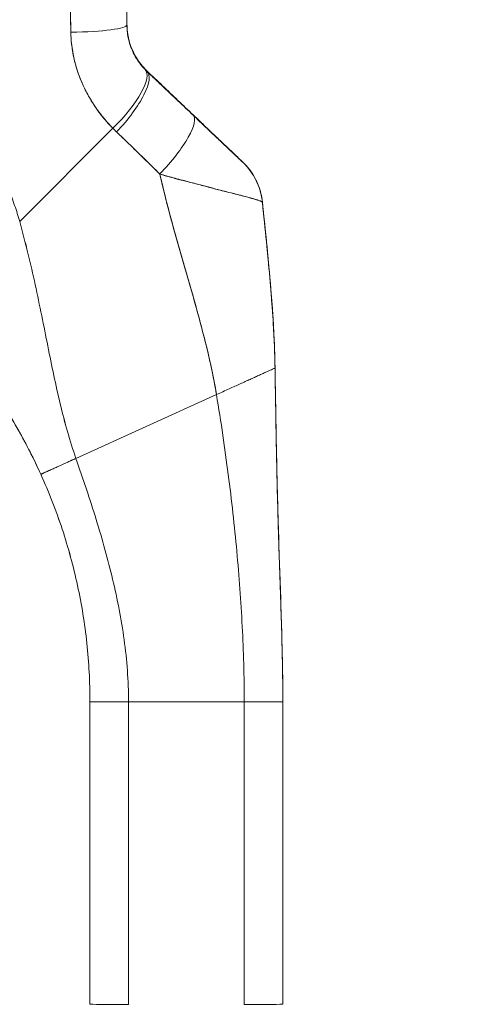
# Model space of a CAD drawing. Header units: inches. Extents: x 8 to 265, y 5 to 155.
# Tile 51 of 152: x 24.02 to 25.4, y 92.01 to 95.02. Entities that reach past the tile are written whole.
import ezdxf

# ---------------------------------------------------------------- set-up
doc = ezdxf.new("R2010")
doc.units = ezdxf.units.IN
doc.header["$LTSCALE"] = 16
doc.header["$MEASUREMENT"] = 0
doc.layers.add('Dimension (ANSI)', color=7, linetype='Continuous', lineweight=5)
doc.layers.add('Visible (ANSI)', color=7, linetype='Continuous', lineweight=5)
doc.styles.add('TAHOMA', font='tahoma.ttf')
doc.dimstyles.new('Default (ANSI)', dxfattribs={"dimscale": 16, "dimtxt": 0.07, "dimasz": 0.098425, "dimexe": 0.125, "dimexo": 0.0625, "dimgap": 0.031496, "dimtad": 0, "dimtih": 1, "dimtoh": 1, "dimrnd": 1e-08, "dimzin": 0, "dimdsep": 46, "dimtxsty": 'TAHOMA', "dimcen": 0.09, "dimdle": 0.393701, "dimclrd": 256, "dimclre": 256, "dimclrt": 256, "dimadec": 0, "dimazin": 0, "dimtfac": 1, "dimtofl": 0, "dimtmove": 0, "dimatfit": 3, "dimfxl": 1, "dimtolj": 1, "dimtzin": 0, "dimlwd": -1, "dimlwe": -1, "dimarcsym": 0})

# ---------------------------------------------------------------- blocks, each defined once
blk = doc.blocks.new('*D13')
at = {"layer": 'Defpoints', "color": 0, "transparency": 16777216}
for p in [(22.4378, 110.228), (34.4743, 110.228), (22.4378, 80.478)]:
    blk.add_point(p, dxfattribs=at)
at = {"layer": 'Dimension (ANSI)', "transparency": 16777216}
for p, q in [((23.4378, 110.228), (36.4743, 110.228)), ((34.4743, 108.6532), (34.4743, 98.4856)), ((34.4743, 82.0528), (34.4743, 92.2204)), ((23.4378, 80.478), (36.4743, 80.478))]:
    blk.add_line(p, q, dxfattribs=at)
for points in [[(34.2118, 108.6532), (34.7367, 108.6532), (34.4743, 110.228)], [(34.2118, 82.0528), (34.7367, 82.0528), (34.4743, 80.478)]]:
    blk.add_solid(points, dxfattribs=at)
at = {"layer": 'Dimension (ANSI)', "transparency": 16777216, "insert": (34.4743, 95.353), "char_height": 1.12, "attachment_point": 5, "style": 'TAHOMA'}
blk.add_mtext('\\A1;\\fTahoma|b0|i0;\\H1.1200;29.75\\P\\fTahoma|b0|i0;\\H1.1200;LID HEIGHT\\P\\fTahoma|b0|i0;\\H1.1200;(2 PL.)', dxfattribs=at)
blk = doc.blocks.new('*D19')
at = {"layer": 'Defpoints', "color": 0, "transparency": 16777216}
for p in [(22.2037, 108.355), (22.0822, 82.3546), (26.9444, 82.3546)]:
    blk.add_point(p, dxfattribs=at)
at = {"layer": 'Dimension (ANSI)', "transparency": 16777216}
for p, q in [((23.2037, 108.355), (28.9444, 108.355)), ((26.9444, 106.7802), (26.9444, 97.3637)), ((26.9444, 83.9294), (26.9444, 93.3458)), ((23.0822, 82.3546), (28.9444, 82.3546))]:
    blk.add_line(p, q, dxfattribs=at)
for points in [[(26.6819, 106.7802), (27.2069, 106.7802), (26.9444, 108.355)], [(26.6819, 83.9294), (27.2069, 83.9294), (26.9444, 82.3546)]]:
    blk.add_solid(points, dxfattribs=at)
at = {"layer": 'Dimension (ANSI)', "transparency": 16777216, "insert": (26.9444, 95.3548), "char_height": 1.12, "attachment_point": 5, "style": 'TAHOMA'}
blk.add_mtext('\\A1;\\fTahoma|b0|i0;\\H1.1200;26.00\\P\\fTahoma|b0|i0;\\H1.1200;TYP.', dxfattribs=at)

msp = doc.modelspace()

# ---------------------------------------------------------------- linework, layer by layer
at = {"layer": 'Visible (ANSI)'}
for p, q in [((24.3501, 95.3934), (24.3501, 95.0037)), ((24.3501, 95.3934), (24.3501, 95.0037)), ((24.4113, 94.8624), (24.4113, 94.8611)), ((24.4113, 94.8611), (24.4113, 94.8624)), ((24.0216, 94.4016), (24.3069, 94.6869)), ((24.3069, 94.6869), (24.0216, 94.4016)), ((24.7646, 94.4607), (24.7646, 94.4607)), ((24.7647, 94.461), (24.7647, 94.4609)), ((24.5028, 94.3452), (24.5028, 94.3452)), ((24.5028, 94.3452), (24.5028, 94.3452)), ((24.5029, 94.3449), (24.5029, 94.3449)), ((24.5029, 94.3449), (24.5029, 94.3449)), ((24.8034, 93.9534), (24.8034, 93.9542)), ((24.8034, 93.9542), (24.8034, 93.9534)), ((24.1939, 93.6768), (24.6241, 93.8719)), ((24.6241, 93.8719), (24.1939, 93.6768)), ((24.2368, 92.9323), (24.2368, 92.9323)), ((24.2368, 92.0062), (24.2368, 92.9323)), ((24.3549, 92.9321), (24.7092, 92.9321)), ((24.3549, 92.9321), (24.3549, 92.006)), ((24.7092, 92.9321), (24.3549, 92.9321)), ((24.7092, 92.006), (24.7092, 92.9321)), ((24.8273, 92.9323), (24.8273, 92.933)), ((24.8273, 92.933), (24.8273, 92.9323)), ((24.8273, 92.9323), (24.8273, 92.0062)), ((24.8273, 92.9323), (24.8273, 92.9323))]:
    msp.add_line(p, q, dxfattribs=at)
for centre, major_axis, ratio, start_param, end_param in [((24.1532, 95.0037), (0.1968, 0), 0.118118, 4.839332, 6.283183), ((24.1532, 95.0037), (0.1969, 0), 0.118118, 4.83934, 6.283186), ((24.264, 94.73), (0.1414, 0.1369), 0.308946, 4.716515, 6.282254), ((24.264, 94.73), (0.1414, 0.1369), 0.308946, 4.716515, 6.282254), ((24.2758, 94.7184), (0.1355, 0.1428), 0.305827, 4.703495, 6.282217), ((24.2758, 94.7184), (0.1355, 0.1428), 0.305827, 4.703494, 6.282216), ((24.6155, 95.0442), (-0.2377, -0.1397), 0.832676, 0.198413, 0.234126), ((24.6155, 95.043), (-0.2378, -0.1396), 0.831548, 0.199646, 0.235354), ((24.6155, 95.0428), (-0.238, -0.1393), 0.831459, 0.200719, 0.236431), ((24.4171, 94.5842), (0.1355, 0.1427), 0.253962, 4.693282, 6.282231), ((24.4171, 94.5842), (0.1355, 0.1427), 0.253962, 4.693282, 6.282231), ((24.6212, 94.9767), (-0.3713, -0.2143), 0.948234, 0.233141, 0.272248), ((24.6212, 94.9767), (-0.3713, -0.2142), 0.948232, 0.233203, 0.272318), ((24.5689, 94.4409), (0.093, 0.1735), 0.999994, 5.364425, 6.015461), ((24.5689, 94.4402), (0.1588, 0.1164), 0.999986, 5.753967, 6.461554), ((24.5689, 94.4402), (0.1587, 0.1164), 0.999986, 5.753946, 6.461533), ((22.5498, 92.9323), (1.687, 0), 0.999999, 0, 0.011148), ((24.3549, 92.9323), (-0.1181, 0), 0.001274, 0.000027, 1.570778), ((24.7092, 92.9323), (0.1181, 0), 0.001274, 4.712398, 6.283169), ((24.3549, 92.0062), (-0.1181, 0), 0.001274, 0.000027, 1.570778), ((24.7092, 92.0062), (0.1181, 0), 0.001274, 4.712398, 6.283169)]:
    msp.add_ellipse(centre, major_axis=major_axis, ratio=ratio, start_param=start_param, end_param=end_param, dxfattribs=at)
for points, knots in [([(24.1723, 95.3815), (24.1725, 95.3553), (24.1728, 95.3283), (24.1732, 95.3007), (24.1734, 95.2856), (24.1736, 95.2702), (24.1737, 95.2548), (24.1738, 95.2526), (24.1738, 95.2505), (24.1738, 95.2484), (24.1739, 95.2406), (24.174, 95.2327), (24.1741, 95.2248), (24.1743, 95.2012), (24.1746, 95.1772), (24.1749, 95.1529), (24.1751, 95.1421), (24.1753, 95.1313), (24.1755, 95.1205), (24.1755, 95.1178), (24.1756, 95.1151), (24.1756, 95.1124), (24.1758, 95.1027), (24.176, 95.0929), (24.1762, 95.0832), (24.1767, 95.0606), (24.1772, 95.0379), (24.1776, 95.0149), (24.1778, 95.0077), (24.1779, 95.0004), (24.178, 94.9931), (24.178, 94.9889), (24.1781, 94.9848), (24.1781, 94.9807)], [0, 0, 0, 0, 0.215172, 0.215172, 0.215172, 0.333333, 0.333333, 0.333333, 0.349511, 0.349511, 0.349511, 0.409038, 0.409038, 0.409038, 0.587512, 0.587512, 0.587512, 0.666667, 0.666667, 0.666667, 0.686219, 0.686219, 0.686219, 0.756792, 0.756792, 0.756792, 0.91937, 0.91937, 0.91937, 0.970836, 0.970836, 0.970836, 1, 1, 1, 1]), ([(24.1781, 94.9807), (24.1773, 95.0186), (24.1765, 95.0572), (24.1759, 95.0963), (24.1758, 95.1008), (24.1757, 95.1054), (24.1757, 95.1099), (24.175, 95.1515), (24.1745, 95.1937), (24.1739, 95.2366), (24.1739, 95.2389), (24.1739, 95.2412), (24.1739, 95.2436), (24.1733, 95.2888), (24.1728, 95.3348), (24.1723, 95.3815)], [0, 0, 0, 0, 0.298748, 0.298748, 0.298748, 0.333333, 0.333333, 0.333333, 0.649666, 0.649666, 0.649666, 0.666667, 0.666667, 0.666667, 1, 1, 1, 1]), ([(24.0216, 94.4016), (24.0171, 94.4179), (24.0119, 94.4343), (24.0062, 94.4509), (24.0005, 94.4674), (23.9941, 94.484), (23.9872, 94.5007), (23.9802, 94.5173), (23.9726, 94.5341), (23.9644, 94.5508), (23.9561, 94.5676), (23.9473, 94.5843), (23.9377, 94.6011), (23.9281, 94.6178), (23.9179, 94.6346), (23.907, 94.6512), (23.8961, 94.6679), (23.8845, 94.6845), (23.8722, 94.701), (23.8599, 94.7175), (23.8468, 94.7338), (23.8331, 94.75), (23.8194, 94.7662), (23.8049, 94.7823), (23.7897, 94.7981), (23.7745, 94.8139), (23.7586, 94.8295), (23.742, 94.8449), (23.7253, 94.8602), (23.7079, 94.8752), (23.6898, 94.89), (23.6717, 94.9047), (23.6528, 94.9191), (23.6332, 94.933), (23.6136, 94.947), (23.5933, 94.9606), (23.5722, 94.9737), (23.5511, 94.9869), (23.5293, 94.9995), (23.5068, 95.0116), (23.4842, 95.0238), (23.461, 95.0354), (23.437, 95.0464), (23.413, 95.0574), (23.3884, 95.0678), (23.363, 95.0775), (23.3488, 95.083), (23.3343, 95.0882), (23.3197, 95.0933)], [0, 0, 0, 0, 0.06426, 0.06426, 0.06426, 0.128523, 0.128523, 0.128523, 0.192785, 0.192785, 0.192785, 0.257047, 0.257047, 0.257047, 0.321309, 0.321309, 0.321309, 0.385571, 0.385571, 0.385571, 0.449834, 0.449834, 0.449834, 0.514096, 0.514096, 0.514096, 0.578358, 0.578358, 0.578358, 0.64262, 0.64262, 0.64262, 0.706882, 0.706882, 0.706882, 0.771145, 0.771145, 0.771145, 0.835407, 0.835407, 0.835407, 0.899669, 0.899669, 0.899669, 0.963931, 0.963931, 0.963931, 1, 1, 1, 1]), ([(24.4055, 94.8682), (24.394, 94.8801), (24.3839, 94.8935), (24.3756, 94.9081), (24.3673, 94.9228), (24.3608, 94.9387), (24.3565, 94.9551), (24.3522, 94.9715), (24.3501, 94.9883), (24.3501, 95.0052)], [0, 0, 0, 0, 0.333333, 0.333333, 0.333333, 0.666667, 0.666667, 0.666667, 1, 1, 1, 1]), ([(24.3501, 95.0047), (24.3501, 94.9924), (24.3512, 94.9823), (24.3524, 94.9742), (24.3537, 94.9662), (24.3551, 94.9601), (24.3559, 94.957), (24.3566, 94.9539), (24.3566, 94.9538), (24.3559, 94.9568), (24.3552, 94.9597), (24.3537, 94.9657), (24.3524, 94.9737), (24.3512, 94.9817), (24.3501, 94.9917), (24.3501, 95.0041)], [0, 0, 0, 0, 0.2, 0.2, 0.2, 0.4, 0.4, 0.4, 0.6, 0.6, 0.6, 0.8, 0.8, 0.8, 1, 1, 1, 1]), ([(24.3501, 95.0037), (24.3501, 95.0004), (24.3501, 94.997), (24.3503, 94.9937), (24.3507, 94.9854), (24.3517, 94.9771), (24.3532, 94.969), (24.3544, 94.9618), (24.3561, 94.9547), (24.3582, 94.9477), (24.36, 94.9416), (24.3621, 94.9356), (24.3645, 94.9297), (24.3666, 94.9245), (24.3689, 94.9195), (24.3714, 94.9146), (24.3737, 94.9102), (24.376, 94.9059), (24.3786, 94.9018), (24.3808, 94.898), (24.3832, 94.8944), (24.3856, 94.8909), (24.3879, 94.8877), (24.3902, 94.8846), (24.3926, 94.8815), (24.3949, 94.8787), (24.3972, 94.876), (24.3995, 94.8733), (24.4015, 94.8711), (24.4034, 94.869), (24.4055, 94.8669)], [0, 0, 0, 0, 0.063513, 0.063513, 0.063513, 0.222312, 0.222312, 0.222312, 0.363, 0.363, 0.363, 0.4873, 0.4873, 0.4873, 0.597282, 0.597282, 0.597282, 0.695064, 0.695064, 0.695064, 0.782876, 0.782876, 0.782876, 0.863021, 0.863021, 0.863021, 0.937815, 0.937815, 0.937815, 1, 1, 1, 1]), ([(24.3501, 95.0037), (24.3501, 94.9869), (24.3522, 94.97), (24.3565, 94.9537), (24.3608, 94.9373), (24.3673, 94.9214), (24.3756, 94.9068), (24.3839, 94.8921), (24.394, 94.8788), (24.4055, 94.8669)], [0, 0, 0, 0, 0.333333, 0.333333, 0.333333, 0.666667, 0.666667, 0.666667, 1, 1, 1, 1]), ([(24.3069, 94.6869), (24.302, 94.6918), (24.2973, 94.6969), (24.2927, 94.7019), (24.2871, 94.7081), (24.2818, 94.7144), (24.2766, 94.7207), (24.271, 94.7277), (24.2657, 94.7347), (24.2606, 94.7418), (24.2574, 94.7461), (24.2544, 94.7505), (24.2514, 94.7549), (24.249, 94.7585), (24.2467, 94.7621), (24.2444, 94.7657), (24.2386, 94.7748), (24.2332, 94.7841), (24.2282, 94.7934), (24.2225, 94.8041), (24.2172, 94.8149), (24.2125, 94.8259), (24.2122, 94.8264), (24.212, 94.827), (24.2118, 94.8275), (24.2066, 94.8395), (24.202, 94.8517), (24.1981, 94.864), (24.1938, 94.877), (24.1903, 94.8902), (24.1874, 94.9035), (24.187, 94.9051), (24.1867, 94.9068), (24.1863, 94.9085), (24.1828, 94.9256), (24.1805, 94.9428), (24.1792, 94.9599), (24.1786, 94.9668), (24.1783, 94.9738), (24.1781, 94.9807)], [0, 0, 0, 0, 0.057355, 0.057355, 0.057355, 0.127207, 0.127207, 0.127207, 0.203207, 0.203207, 0.203207, 0.25, 0.25, 0.25, 0.287987, 0.287987, 0.287987, 0.384242, 0.384242, 0.384242, 0.494472, 0.494472, 0.494472, 0.5, 0.5, 0.5, 0.620982, 0.620982, 0.620982, 0.75, 0.75, 0.75, 0.766262, 0.766262, 0.766262, 0.932672, 0.932672, 0.932672, 1, 1, 1, 1]), ([(24.1781, 94.9807), (24.1782, 94.9684), (24.1791, 94.9561), (24.1806, 94.9439), (24.1814, 94.9374), (24.1823, 94.931), (24.1834, 94.9246), (24.1849, 94.9156), (24.1866, 94.9066), (24.1887, 94.8976), (24.191, 94.8878), (24.1937, 94.8779), (24.1968, 94.8679), (24.201, 94.8546), (24.206, 94.841), (24.2119, 94.8272), (24.2144, 94.8213), (24.2172, 94.8153), (24.2201, 94.8093), (24.2262, 94.7967), (24.233, 94.784), (24.2409, 94.7712), (24.2436, 94.7667), (24.2465, 94.7623), (24.2494, 94.7578), (24.2516, 94.7546), (24.2538, 94.7513), (24.2561, 94.7481), (24.2614, 94.7405), (24.2672, 94.7329), (24.2733, 94.7253), (24.2772, 94.7204), (24.2812, 94.7155), (24.2853, 94.7107), (24.2922, 94.7026), (24.2994, 94.6947), (24.3069, 94.6869)], [0, 0, 0, 0, 0.13127, 0.13127, 0.13127, 0.2, 0.2, 0.2, 0.295706, 0.295706, 0.295706, 0.4, 0.4, 0.4, 0.539952, 0.539952, 0.539952, 0.6, 0.6, 0.6, 0.725303, 0.725303, 0.725303, 0.768562, 0.768562, 0.768562, 0.8, 0.8, 0.8, 0.873831, 0.873831, 0.873831, 0.921366, 0.921366, 0.921366, 1, 1, 1, 1]), ([(24.5527, 94.728), (24.5373, 94.7426), (24.5219, 94.7573), (24.5063, 94.7721), (24.4907, 94.7869), (24.475, 94.8018), (24.4592, 94.8169), (24.4434, 94.8319), (24.4274, 94.8471), (24.4113, 94.8624)], [0, 0, 0, 0, 0.333333, 0.333333, 0.333333, 0.666667, 0.666667, 0.666667, 1, 1, 1, 1]), ([(24.4113, 94.8611), (24.4243, 94.8488), (24.4371, 94.8366), (24.4499, 94.8244), (24.453, 94.8215), (24.4561, 94.8186), (24.4592, 94.8157), (24.473, 94.8026), (24.4867, 94.7896), (24.5003, 94.7766), (24.5023, 94.7747), (24.5043, 94.7728), (24.5063, 94.7709), (24.5219, 94.7561), (24.5374, 94.7414), (24.5527, 94.7269)], [0, 0, 0, 0, 0.268639, 0.268639, 0.268639, 0.333333, 0.333333, 0.333333, 0.623788, 0.623788, 0.623788, 0.666667, 0.666667, 0.666667, 1, 1, 1, 1]), ([(24.4113, 94.8611), (24.4274, 94.8458), (24.4434, 94.8307), (24.4592, 94.8156), (24.475, 94.8006), (24.4907, 94.7857), (24.5063, 94.7709), (24.5219, 94.7561), (24.5373, 94.7414), (24.5527, 94.7269)], [0, 0, 0, 0, 0.333333, 0.333333, 0.333333, 0.666667, 0.666667, 0.666667, 1, 1, 1, 1]), ([(24.7045, 94.5836), (24.7046, 94.5835), (24.7036, 94.5845), (24.7015, 94.5865), (24.6994, 94.5885), (24.6961, 94.5916), (24.6917, 94.5958), (24.6873, 94.5999), (24.6818, 94.6053), (24.6752, 94.6115), (24.6685, 94.6178), (24.6609, 94.6251), (24.6524, 94.6332), (24.6438, 94.6413), (24.6344, 94.6503), (24.6242, 94.66), (24.6139, 94.6698), (24.6029, 94.6803), (24.591, 94.6916), (24.5791, 94.7029), (24.5663, 94.7151), (24.5527, 94.728)], [0, 0, 0, 0, 0.142857, 0.142857, 0.142857, 0.285714, 0.285714, 0.285714, 0.428571, 0.428571, 0.428571, 0.571429, 0.571429, 0.571429, 0.714286, 0.714286, 0.714286, 0.857143, 0.857143, 0.857143, 1, 1, 1, 1]), ([(24.5527, 94.7269), (24.5592, 94.7207), (24.5659, 94.7144), (24.5724, 94.7081), (24.5799, 94.701), (24.5874, 94.6939), (24.5947, 94.687), (24.602, 94.6801), (24.6092, 94.6733), (24.6161, 94.6667), (24.6224, 94.6607), (24.6286, 94.6548), (24.6345, 94.6492), (24.6398, 94.6442), (24.645, 94.6393), (24.6499, 94.6346), (24.6518, 94.6328), (24.6536, 94.6311), (24.6554, 94.6293), (24.6579, 94.627), (24.6604, 94.6246), (24.6628, 94.6224), (24.6665, 94.6188), (24.6701, 94.6154), (24.6735, 94.6122), (24.6766, 94.6092), (24.6796, 94.6065), (24.6823, 94.6039), (24.6848, 94.6015), (24.6872, 94.5993), (24.6893, 94.5972), (24.6898, 94.5967), (24.6904, 94.5962), (24.6909, 94.5958), (24.6922, 94.5945), (24.6935, 94.5933), (24.6947, 94.5921), (24.6962, 94.5907), (24.6975, 94.5895), (24.6987, 94.5884), (24.6997, 94.5873), (24.7007, 94.5865), (24.7015, 94.5857), (24.7022, 94.585), (24.7028, 94.5845), (24.7033, 94.584), (24.7037, 94.5836), (24.704, 94.5833), (24.7042, 94.5831), (24.7044, 94.583), (24.7045, 94.5829), (24.7045, 94.5829)], [0, 0, 0, 0, 0.090139, 0.090139, 0.090139, 0.192543, 0.192543, 0.192543, 0.294178, 0.294178, 0.294178, 0.386219, 0.386219, 0.386219, 0.468683, 0.468683, 0.468683, 0.5, 0.5, 0.5, 0.543483, 0.543483, 0.543483, 0.612641, 0.612641, 0.612641, 0.676614, 0.676614, 0.676614, 0.73542, 0.73542, 0.73542, 0.75, 0.75, 0.75, 0.789344, 0.789344, 0.789344, 0.838902, 0.838902, 0.838902, 0.884415, 0.884415, 0.884415, 0.926226, 0.926226, 0.926226, 0.964707, 0.964707, 0.964707, 1, 1, 1, 1]), ([(24.5527, 94.7269), (24.5663, 94.714), (24.5791, 94.7018), (24.591, 94.6905), (24.6029, 94.6792), (24.6139, 94.6687), (24.6242, 94.659), (24.6344, 94.6493), (24.6438, 94.6403), (24.6524, 94.6322), (24.6609, 94.6242), (24.6685, 94.6169), (24.6752, 94.6106), (24.6818, 94.6044), (24.6873, 94.5991), (24.6917, 94.5949), (24.6961, 94.5908), (24.6994, 94.5877), (24.7015, 94.5857), (24.7036, 94.5837), (24.7046, 94.5828), (24.7045, 94.5829)], [0, 0, 0, 0, 0.142857, 0.142857, 0.142857, 0.285714, 0.285714, 0.285714, 0.428571, 0.428571, 0.428571, 0.571429, 0.571429, 0.571429, 0.714286, 0.714286, 0.714286, 0.857143, 0.857143, 0.857143, 1, 1, 1, 1]), ([(24.3182, 94.6757), (24.332, 94.6624), (24.3462, 94.6489), (24.3606, 94.6349), (24.3661, 94.6296), (24.3717, 94.6242), (24.3773, 94.6187), (24.3777, 94.6184), (24.378, 94.6181), (24.3783, 94.6178), (24.387, 94.6093), (24.3958, 94.6007), (24.4048, 94.592), (24.4198, 94.5774), (24.4352, 94.5625), (24.4507, 94.547)], [0, 0, 0, 0, 0.333333, 0.333333, 0.333333, 0.461137, 0.461137, 0.461137, 0.468697, 0.468697, 0.468697, 0.666667, 0.666667, 0.666667, 1, 1, 1, 1]), ([(24.4507, 94.547), (24.4345, 94.563), (24.4182, 94.5789), (24.402, 94.5947), (24.3863, 94.61), (24.3707, 94.6252), (24.3549, 94.6405), (24.3427, 94.6522), (24.3305, 94.6639), (24.3182, 94.6757)], [0, 0, 0, 0, 0.368344, 0.368344, 0.368344, 0.724557, 0.724557, 0.724557, 1, 1, 1, 1]), ([(24.7045, 94.5829), (24.7045, 94.583), (24.7045, 94.583), (24.7045, 94.5831), (24.7045, 94.5832), (24.7045, 94.5833), (24.7045, 94.5834), (24.7045, 94.5834), (24.7045, 94.5835), (24.7045, 94.5836)], [0, 0, 0, 0, 0.333333, 0.333333, 0.333333, 0.666667, 0.666667, 0.666667, 1, 1, 1, 1]), ([(24.4507, 94.547), (24.4509, 94.5463), (24.4511, 94.5457), (24.4512, 94.545), (24.4601, 94.5053), (24.4699, 94.4662), (24.4802, 94.4276), (24.4904, 94.3889), (24.5012, 94.3507), (24.5121, 94.3128), (24.5229, 94.2749), (24.5339, 94.2373), (24.5446, 94.2), (24.5553, 94.1627), (24.5658, 94.1256), (24.5756, 94.0888), (24.5854, 94.052), (24.5946, 94.0155), (24.6028, 93.9793), (24.611, 93.9431), (24.6182, 93.9073), (24.6241, 93.8719)], [0, 0, 0, 0, 0.002892, 0.002892, 0.002892, 0.169077, 0.169077, 0.169077, 0.335261, 0.335261, 0.335261, 0.501446, 0.501446, 0.501446, 0.667631, 0.667631, 0.667631, 0.833815, 0.833815, 0.833815, 1, 1, 1, 1]), ([(24.7647, 94.4604), (24.7647, 94.4607), (24.7645, 94.461), (24.764, 94.4613), (24.7636, 94.4617), (24.7628, 94.4621), (24.7619, 94.4626), (24.7608, 94.4631), (24.7595, 94.4637), (24.7579, 94.4644), (24.7572, 94.4647), (24.7565, 94.4649), (24.7557, 94.4652), (24.7545, 94.4657), (24.7532, 94.4661), (24.7518, 94.4666), (24.7493, 94.4675), (24.7464, 94.4684), (24.7432, 94.4694), (24.7397, 94.4704), (24.7358, 94.4715), (24.7315, 94.4727), (24.7307, 94.473), (24.7298, 94.4732), (24.7289, 94.4735), (24.7251, 94.4745), (24.721, 94.4757), (24.7165, 94.4769), (24.7108, 94.4784), (24.7045, 94.48), (24.6977, 94.4818), (24.6935, 94.4829), (24.689, 94.484), (24.6843, 94.4852), (24.6813, 94.486), (24.6782, 94.4867), (24.675, 94.4875), (24.6667, 94.4896), (24.6577, 94.4919), (24.6482, 94.4943), (24.6398, 94.4964), (24.631, 94.4987), (24.6216, 94.5011), (24.62, 94.5015), (24.6183, 94.502), (24.6165, 94.5024), (24.6049, 94.5055), (24.5924, 94.5088), (24.5795, 94.5123), (24.5671, 94.5156), (24.5542, 94.519), (24.541, 94.5225), (24.5396, 94.5229), (24.5381, 94.5233), (24.5367, 94.5237), (24.522, 94.5276), (24.507, 94.5315), (24.4916, 94.5357), (24.4783, 94.5393), (24.4647, 94.543), (24.4507, 94.547)], [0, 0, 0, 0, 0.045131, 0.045131, 0.045131, 0.093426, 0.093426, 0.093426, 0.144884, 0.144884, 0.144884, 0.166667, 0.166667, 0.166667, 0.199814, 0.199814, 0.199814, 0.258524, 0.258524, 0.258524, 0.321011, 0.321011, 0.321011, 0.333333, 0.333333, 0.333333, 0.387116, 0.387116, 0.387116, 0.456419, 0.456419, 0.456419, 0.5, 0.5, 0.5, 0.528256, 0.528256, 0.528256, 0.602165, 0.602165, 0.602165, 0.666667, 0.666667, 0.666667, 0.678273, 0.678273, 0.678273, 0.757412, 0.757412, 0.757412, 0.833333, 0.833333, 0.833333, 0.841729, 0.841729, 0.841729, 0.926303, 0.926303, 0.926303, 1, 1, 1, 1]), ([(24.4507, 94.547), (24.4614, 94.5433), (24.4722, 94.54), (24.483, 94.537), (24.4942, 94.534), (24.5053, 94.5312), (24.5163, 94.5285), (24.5247, 94.5265), (24.5331, 94.5245), (24.5413, 94.5224), (24.5414, 94.5224), (24.5416, 94.5224), (24.5417, 94.5223), (24.5444, 94.5217), (24.5471, 94.521), (24.5497, 94.5203), (24.561, 94.5175), (24.572, 94.5146), (24.5825, 94.5117), (24.5934, 94.5088), (24.6038, 94.5059), (24.6137, 94.5032), (24.6165, 94.5025), (24.6193, 94.5017), (24.622, 94.501), (24.6279, 94.4994), (24.6336, 94.498), (24.6391, 94.4965), (24.6403, 94.4962), (24.6414, 94.4959), (24.6426, 94.4956), (24.6518, 94.4933), (24.6604, 94.4911), (24.6686, 94.4891), (24.6742, 94.4877), (24.6795, 94.4864), (24.6846, 94.4851), (24.687, 94.4845), (24.6893, 94.4839), (24.6916, 94.4834), (24.6987, 94.4816), (24.7053, 94.4798), (24.7114, 94.4782), (24.7174, 94.4766), (24.723, 94.4751), (24.728, 94.4737), (24.7284, 94.4736), (24.7288, 94.4735), (24.7291, 94.4734), (24.7337, 94.4722), (24.7377, 94.471), (24.7414, 94.4699), (24.7434, 94.4693), (24.7452, 94.4688), (24.7469, 94.4682), (24.7486, 94.4677), (24.7502, 94.4672), (24.7517, 94.4667), (24.7532, 94.4662), (24.7546, 94.4657), (24.7558, 94.4652), (24.757, 94.4648), (24.758, 94.4643), (24.7589, 94.464), (24.7609, 94.4631), (24.7623, 94.4624), (24.7633, 94.4618), (24.7642, 94.4612), (24.7647, 94.4608), (24.7647, 94.4604)], [0, 0, 0, 0, 0.059089, 0.059089, 0.059089, 0.119883, 0.119883, 0.119883, 0.166667, 0.166667, 0.166667, 0.167443, 0.167443, 0.167443, 0.182749, 0.182749, 0.182749, 0.247761, 0.247761, 0.247761, 0.314587, 0.314587, 0.314587, 0.333333, 0.333333, 0.333333, 0.374243, 0.374243, 0.374243, 0.382853, 0.382853, 0.382853, 0.452216, 0.452216, 0.452216, 0.5, 0.5, 0.5, 0.522064, 0.522064, 0.522064, 0.591884, 0.591884, 0.591884, 0.661356, 0.661356, 0.661356, 0.666667, 0.666667, 0.666667, 0.730236, 0.730236, 0.730236, 0.764063, 0.764063, 0.764063, 0.798519, 0.798519, 0.798519, 0.833333, 0.833333, 0.833333, 0.866245, 0.866245, 0.866245, 0.933397, 0.933397, 0.933397, 1, 1, 1, 1]), ([(24.6241, 93.8719), (24.6197, 93.8985), (24.6145, 93.9254), (24.6087, 93.9525), (24.6029, 93.9795), (24.5965, 94.0068), (24.5897, 94.0343), (24.5828, 94.0618), (24.5755, 94.0894), (24.5679, 94.1172), (24.5603, 94.145), (24.5524, 94.1729), (24.5443, 94.201), (24.5363, 94.2291), (24.5281, 94.2573), (24.5199, 94.2857), (24.5117, 94.3141), (24.5035, 94.3427), (24.4955, 94.3714), (24.4875, 94.4002), (24.4796, 94.4292), (24.4721, 94.4584), (24.4646, 94.4877), (24.4574, 94.5172), (24.4507, 94.547)], [0, 0, 0, 0, 0.125, 0.125, 0.125, 0.25, 0.25, 0.25, 0.375, 0.375, 0.375, 0.5, 0.5, 0.5, 0.625, 0.625, 0.625, 0.75, 0.75, 0.75, 0.875, 0.875, 0.875, 1, 1, 1, 1]), ([(24.7455, 94.5275), (24.7455, 94.5275), (24.7456, 94.5274), (24.7461, 94.5264), (24.7477, 94.5233), (24.7514, 94.5144), (24.7527, 94.5113), (24.756, 94.5021), (24.7582, 94.4952), (24.7621, 94.4795), (24.7638, 94.4704), (24.7647, 94.461)], [0.3053012, 0.3053012, 0.3053012, 0.3053012, 0.3282081, 0.3282081, 0.4477594, 0.4477594, 0.495353, 0.495353, 0.5678014, 0.5678014, 0.6452297, 0.6452297, 0.6452297, 0.6452297]), ([(24.7647, 94.461), (24.7647, 94.461), (24.7647, 94.461), (24.7647, 94.461), (24.7647, 94.461), (24.7647, 94.461), (24.7646, 94.461)], [0.4867701, 0.4867701, 0.4867701, 0.4867701, 0.5003034, 0.5003034, 0.5003034, 0.7070296, 0.7070296, 0.7070296, 0.7070296]), ([(24.7647, 94.4607), (24.7647, 94.4607), (24.7647, 94.4607), (24.7647, 94.4607), (24.7647, 94.4607), (24.7647, 94.4607), (24.7648, 94.4607), (24.7648, 94.4607), (24.7648, 94.4607), (24.7648, 94.4608)], [0.2969377, 0.2969377, 0.2969377, 0.2969377, 0.3333333, 0.3333333, 0.3333333, 0.431915, 0.431915, 0.431915, 0.5145442, 0.5145442, 0.5145442, 0.5145442]), ([(24.8034, 93.9534), (24.8028, 93.9913), (24.8013, 94.0307), (24.7991, 94.0712), (24.7969, 94.1117), (24.7939, 94.1534), (24.7904, 94.1961), (24.7869, 94.2387), (24.7828, 94.2822), (24.7784, 94.3264), (24.7741, 94.3705), (24.7694, 94.4153), (24.7647, 94.4604)], [0, 0, 0, 0, 0.250198, 0.250198, 0.250198, 0.500396, 0.500396, 0.500396, 0.750593, 0.750593, 0.750593, 1, 1, 1, 1]), ([(24.7647, 94.4604), (24.7679, 94.4296), (24.7711, 94.399), (24.7742, 94.3686), (24.778, 94.3316), (24.7816, 94.295), (24.7849, 94.259), (24.7882, 94.223), (24.7912, 94.1875), (24.7938, 94.1527), (24.7964, 94.1179), (24.7985, 94.0838), (24.8002, 94.0505), (24.8018, 94.0173), (24.8029, 93.9848), (24.8034, 93.9534)], [0, 0, 0, 0, 0.170255, 0.170255, 0.170255, 0.377691, 0.377691, 0.377691, 0.585128, 0.585128, 0.585128, 0.792564, 0.792564, 0.792564, 1, 1, 1, 1]), ([(24.7648, 94.4608), (24.7732, 94.3792), (24.7818, 94.2976), (24.7941, 94.1546), (24.7984, 94.0931), (24.8016, 94.0202), (24.802, 94.0086), (24.8025, 93.9932), (24.8026, 93.9892), (24.8028, 93.9814), (24.8029, 93.9775), (24.8031, 93.9727), (24.8031, 93.9713), (24.8032, 93.9675), (24.8032, 93.9657), (24.8033, 93.9593), (24.8033, 93.9593), (24.8034, 93.9582), (24.8034, 93.958), (24.8034, 93.958)], [0, 0, 0, 0, 0.62501, 0.62501, 1.093866, 1.093866, 1.181845, 1.181845, 1.213164, 1.213164, 1.2448, 1.2448, 1.260533, 1.260533, 1.292348, 1.292348, 1.419905, 1.419905, 1.535008, 1.535008, 1.535008, 1.535008]), ([(24.1939, 93.6768), (24.1845, 93.7037), (24.1759, 93.731), (24.168, 93.7587), (24.1601, 93.7865), (24.1528, 93.8146), (24.1459, 93.8433), (24.139, 93.8719), (24.1325, 93.901), (24.1262, 93.9306), (24.1199, 93.9601), (24.1138, 93.9902), (24.1077, 94.0207), (24.1015, 94.0512), (24.0954, 94.0821), (24.089, 94.1133), (24.0826, 94.1446), (24.0761, 94.1763), (24.0691, 94.2082), (24.0622, 94.2401), (24.0548, 94.2722), (24.047, 94.3045), (24.0391, 94.3368), (24.0307, 94.3692), (24.0216, 94.4016)], [0, 0, 0, 0, 0.125, 0.125, 0.125, 0.25, 0.25, 0.25, 0.375, 0.375, 0.375, 0.5, 0.5, 0.5, 0.625, 0.625, 0.625, 0.75, 0.75, 0.75, 0.875001, 0.875001, 0.875001, 1, 1, 1, 1]), ([(24.0216, 94.4016), (24.0307, 94.3692), (24.0391, 94.3368), (24.0469, 94.3045), (24.0548, 94.2722), (24.0622, 94.2401), (24.0691, 94.2082), (24.0761, 94.1763), (24.0826, 94.1446), (24.089, 94.1134), (24.0954, 94.0821), (24.1015, 94.0512), (24.1076, 94.0207), (24.1138, 93.9902), (24.1199, 93.9602), (24.1262, 93.9306), (24.1325, 93.901), (24.139, 93.8719), (24.1459, 93.8433), (24.1528, 93.8146), (24.16, 93.7865), (24.168, 93.7587), (24.1759, 93.731), (24.1845, 93.7037), (24.1939, 93.6768)], [0, 0, 0, 0, 0.124961, 0.124961, 0.124961, 0.249967, 0.249967, 0.249967, 0.374972, 0.374972, 0.374972, 0.499978, 0.499978, 0.499978, 0.624983, 0.624983, 0.624983, 0.749989, 0.749989, 0.749989, 0.874994, 0.874994, 0.874994, 1, 1, 1, 1]), ([(23.8536, 94.0021), (23.877, 93.9735), (23.8994, 93.9443), (23.9208, 93.9145), (23.9422, 93.8847), (23.9626, 93.8542), (23.982, 93.8231), (24.0013, 93.792), (24.0197, 93.7602), (24.0371, 93.7277), (24.0545, 93.6953), (24.0709, 93.6621), (24.0863, 93.6281)], [0, 0, 0, 0, 0.25, 0.25, 0.25, 0.5, 0.5, 0.5, 0.75, 0.75, 0.75, 1, 1, 1, 1]), ([(24.0863, 93.6281), (24.0758, 93.6513), (24.0648, 93.6742), (24.0533, 93.6967), (24.0419, 93.7192), (24.03, 93.7414), (24.0176, 93.7632), (24.0052, 93.7851), (23.9923, 93.8066), (23.979, 93.8278), (23.9657, 93.8491), (23.9519, 93.87), (23.9377, 93.8906), (23.9234, 93.9112), (23.9087, 93.9315), (23.8935, 93.9515), (23.8805, 93.9686), (23.8672, 93.9854), (23.8536, 94.0021)], [0, 0, 0, 0, 0.17088, 0.17088, 0.17088, 0.34176, 0.34176, 0.34176, 0.51264, 0.51264, 0.51264, 0.68352, 0.68352, 0.68352, 0.8544, 0.8544, 0.8544, 1, 1, 1, 1]), ([(24.8034, 93.9534), (24.8034, 93.9534), (24.8029, 93.9532), (24.802, 93.9528), (24.8011, 93.9523), (24.7998, 93.9517), (24.7981, 93.951), (24.7964, 93.9502), (24.7944, 93.9493), (24.7921, 93.9482), (24.7898, 93.9472), (24.7872, 93.946), (24.7844, 93.9447), (24.7815, 93.9434), (24.7785, 93.942), (24.7752, 93.9405), (24.7719, 93.939), (24.7684, 93.9374), (24.7647, 93.9357), (24.761, 93.9341), (24.7572, 93.9323), (24.7531, 93.9304), (24.7491, 93.9286), (24.7449, 93.9267), (24.7405, 93.9247), (24.7361, 93.9227), (24.7316, 93.9206), (24.7269, 93.9185), (24.7222, 93.9164), (24.7173, 93.9142), (24.7123, 93.9119), (24.7073, 93.9096), (24.7021, 93.9073), (24.6968, 93.9048), (24.6914, 93.9024), (24.6859, 93.8999), (24.6802, 93.8973), (24.6745, 93.8947), (24.6687, 93.8921), (24.6627, 93.8894), (24.6566, 93.8866), (24.6504, 93.8838), (24.644, 93.8809), (24.6376, 93.878), (24.631, 93.875), (24.6241, 93.8719)], [0, 0, 0, 0, 0.066667, 0.066667, 0.066667, 0.133333, 0.133333, 0.133333, 0.2, 0.2, 0.2, 0.266667, 0.266667, 0.266667, 0.333333, 0.333333, 0.333333, 0.4, 0.4, 0.4, 0.466667, 0.466667, 0.466667, 0.533333, 0.533333, 0.533333, 0.6, 0.6, 0.6, 0.666667, 0.666667, 0.666667, 0.733333, 0.733333, 0.733333, 0.8, 0.8, 0.8, 0.866667, 0.866667, 0.866667, 0.933333, 0.933333, 0.933333, 1, 1, 1, 1]), ([(24.8273, 92.9323), (24.8273, 92.9734), (24.8268, 93.0141), (24.826, 93.0547), (24.8252, 93.0952), (24.8241, 93.1356), (24.8229, 93.1759), (24.8217, 93.2163), (24.8203, 93.2566), (24.8189, 93.2971), (24.8176, 93.3376), (24.8162, 93.3783), (24.8149, 93.4195), (24.8136, 93.4607), (24.8123, 93.5023), (24.8112, 93.5447), (24.8101, 93.587), (24.8091, 93.6301), (24.8082, 93.6742), (24.8073, 93.7183), (24.8065, 93.7634), (24.8057, 93.8098), (24.805, 93.8562), (24.8042, 93.904), (24.8034, 93.9534)], [0, 0, 0, 0, 0.125, 0.125, 0.125, 0.25, 0.25, 0.25, 0.375, 0.375, 0.375, 0.5, 0.5, 0.5, 0.625, 0.625, 0.625, 0.75, 0.75, 0.75, 0.875, 0.875, 0.875, 1, 1, 1, 1]), ([(24.8034, 93.9534), (24.8042, 93.904), (24.805, 93.8562), (24.8057, 93.8098), (24.8065, 93.7634), (24.8073, 93.7183), (24.8082, 93.6742), (24.8091, 93.6301), (24.8101, 93.587), (24.8112, 93.5447), (24.8123, 93.5023), (24.8136, 93.4607), (24.8149, 93.4195), (24.8162, 93.3783), (24.8176, 93.3376), (24.8189, 93.2971), (24.8203, 93.2566), (24.8217, 93.2163), (24.8229, 93.1759), (24.8241, 93.1356), (24.8252, 93.0952), (24.826, 93.0547), (24.8268, 93.0141), (24.8273, 92.9734), (24.8273, 92.9323)], [0, 0, 0, 0, 0.125, 0.125, 0.125, 0.25, 0.25, 0.25, 0.375, 0.375, 0.375, 0.5, 0.5, 0.5, 0.625, 0.625, 0.625, 0.75, 0.75, 0.75, 0.875, 0.875, 0.875, 1, 1, 1, 1]), ([(24.8034, 93.9532), (24.8034, 93.9527), (24.8034, 93.9532), (24.8035, 93.9486), (24.8035, 93.948), (24.8036, 93.9467), (24.8036, 93.9459), (24.8036, 93.944), (24.8036, 93.9429), (24.8037, 93.9392), (24.8037, 93.9362), (24.8039, 93.9274), (24.804, 93.9212), (24.8042, 93.9048), (24.8044, 93.8944), (24.8051, 93.8529), (24.8056, 93.8217), (24.8077, 93.6971), (24.8096, 93.6037), (24.8162, 93.3705), (24.822, 93.2307), (24.8257, 93.0746), (24.826, 93.0585), (24.8265, 93.0277), (24.8268, 93.0127), (24.8271, 92.9855), (24.8272, 92.9731), (24.8273, 92.9593), (24.8273, 92.9558), (24.8273, 92.9499), (24.8273, 92.9475), (24.8273, 92.9452), (24.8273, 92.9449), (24.8273, 92.9445), (24.8273, 92.9444), (24.8273, 92.9442), (24.8273, 92.9441), (24.8273, 92.944), (24.8273, 92.944), (24.8273, 92.944), (24.8273, 92.9439), (24.8273, 92.9439), (24.8273, 92.9439), (24.8273, 92.9439)], [0, 0, 0, 0, 0.11596, 0.11596, 0.128622, 0.128622, 0.140261, 0.140261, 0.151942, 0.151942, 0.175588, 0.175588, 0.222215, 0.222215, 0.30144, 0.30144, 0.538979, 0.538979, 1.251693, 1.251693, 2.320592, 2.320592, 2.443127, 2.443127, 2.561446, 2.561446, 2.68411, 2.68411, 2.734276, 2.734276, 2.78075, 2.78075, 2.78752, 2.78752, 2.790413, 2.790413, 2.79186, 2.79186, 2.792583, 2.792583, 2.792945, 2.792945, 2.792972, 2.792972, 2.792972, 2.792972]), ([(24.8035, 93.9499), (24.8035, 93.9499), (24.8035, 93.9499), (24.8035, 93.9498), (24.8035, 93.9496), (24.8035, 93.9477), (24.8035, 93.9471), (24.8036, 93.9449), (24.8036, 93.9441), (24.8036, 93.9423), (24.8036, 93.9414), (24.8037, 93.939), (24.8037, 93.9374), (24.8038, 93.934), (24.8038, 93.9322), (24.8039, 93.9273), (24.8039, 93.9242), (24.8041, 93.9144), (24.8042, 93.9076), (24.8046, 93.8806), (24.805, 93.8603), (24.8063, 93.7792), (24.8073, 93.7184), (24.8105, 93.5666), (24.8131, 93.4755), (24.8183, 93.3171), (24.8208, 93.2465), (24.823, 93.1743), (24.8233, 93.1643), (24.8237, 93.1504), (24.8238, 93.1455), (24.824, 93.1402), (24.824, 93.1387), (24.8241, 93.1372), (24.8241, 93.1369), (24.8241, 93.1367), (24.8241, 93.1366), (24.8241, 93.1366), (24.8241, 93.137), (24.8241, 93.1378)], [2.385573, 2.385573, 2.385573, 2.385573, 2.413422, 2.413422, 2.521095, 2.521095, 2.561563, 2.561563, 2.578262, 2.578262, 2.58963, 2.58963, 2.604275, 2.604275, 2.618931, 2.618931, 2.642678, 2.642678, 2.694264, 2.694264, 2.848836, 2.848836, 3.312395, 3.312395, 4.007988, 4.007988, 4.531683, 4.531683, 4.619555, 4.619555, 4.67259, 4.67259, 4.699088, 4.699088, 4.715138, 4.715138, 4.720726, 4.720726, 4.741492, 4.741492, 4.741492, 4.741492]), ([(24.7092, 92.9321), (24.7092, 92.9708), (24.7086, 93.0093), (24.7076, 93.0478), (24.7065, 93.0862), (24.705, 93.1245), (24.703, 93.1627), (24.7011, 93.201), (24.6987, 93.2392), (24.6959, 93.2776), (24.693, 93.3159), (24.6899, 93.3543), (24.6863, 93.3929), (24.6827, 93.4314), (24.6787, 93.4702), (24.6744, 93.5093), (24.6701, 93.5483), (24.6654, 93.5877), (24.6602, 93.6274), (24.6551, 93.6672), (24.6496, 93.7074), (24.6436, 93.7481), (24.6376, 93.7888), (24.6311, 93.83), (24.6241, 93.8719)], [0, 0, 0, 0, 0.125, 0.125, 0.125, 0.25, 0.25, 0.25, 0.375, 0.375, 0.375, 0.5, 0.5, 0.5, 0.625, 0.625, 0.625, 0.75, 0.75, 0.75, 0.875, 0.875, 0.875, 1, 1, 1, 1]), ([(24.6241, 93.8719), (24.6311, 93.83), (24.6376, 93.7888), (24.6436, 93.7481), (24.6496, 93.7074), (24.6551, 93.6672), (24.6602, 93.6274), (24.6654, 93.5877), (24.6701, 93.5483), (24.6744, 93.5093), (24.6787, 93.4702), (24.6827, 93.4314), (24.6863, 93.3929), (24.6899, 93.3543), (24.693, 93.3159), (24.6959, 93.2776), (24.6987, 93.2392), (24.7011, 93.201), (24.703, 93.1627), (24.705, 93.1245), (24.7065, 93.0862), (24.7076, 93.0478), (24.7086, 93.0093), (24.7092, 92.9708), (24.7092, 92.9321)], [0, 0, 0, 0, 0.125, 0.125, 0.125, 0.25, 0.25, 0.25, 0.375, 0.375, 0.375, 0.5, 0.5, 0.5, 0.625, 0.625, 0.625, 0.75, 0.75, 0.75, 0.875, 0.875, 0.875, 1, 1, 1, 1]), ([(24.0863, 93.6281), (24.0863, 93.6281), (24.0871, 93.6284), (24.0891, 93.6294), (24.0911, 93.6302), (24.0933, 93.6312), (24.0957, 93.6323), (24.0984, 93.6335), (24.1011, 93.6347), (24.1039, 93.636), (24.1067, 93.6373), (24.1096, 93.6386), (24.1134, 93.6403), (24.1182, 93.6425), (24.124, 93.6451), (24.1299, 93.6478), (24.1362, 93.6506), (24.143, 93.6537), (24.1506, 93.6571), (24.1592, 93.661), (24.169, 93.6655), (24.1804, 93.6707), (24.1892, 93.6746), (24.1939, 93.6768)], [0, 0, 0, 0, 0.0625, 0.09375, 0.125, 0.15625, 0.1875, 0.21875, 0.25, 0.28125, 0.3125, 0.34375, 0.375, 0.4375, 0.5, 0.5625, 0.625, 0.6875, 0.75, 0.8125, 0.875, 0.9375, 1, 1, 1, 1]), ([(24.1939, 93.6768), (24.1892, 93.6746), (24.1848, 93.6726), (24.1807, 93.6708), (24.1766, 93.6689), (24.1728, 93.6672), (24.1693, 93.6656), (24.1657, 93.664), (24.1624, 93.6625), (24.1594, 93.6611), (24.1563, 93.6597), (24.1534, 93.6584), (24.1507, 93.6572), (24.1481, 93.656), (24.1455, 93.6548), (24.1431, 93.6538), (24.1407, 93.6527), (24.1385, 93.6516), (24.1363, 93.6507), (24.1341, 93.6497), (24.132, 93.6487), (24.13, 93.6478), (24.128, 93.6469), (24.126, 93.646), (24.124, 93.6451), (24.1221, 93.6442), (24.1201, 93.6433), (24.1182, 93.6425), (24.1163, 93.6416), (24.1144, 93.6407), (24.1124, 93.6399), (24.1115, 93.6394), (24.1105, 93.639), (24.1096, 93.6386), (24.1086, 93.6381), (24.1077, 93.6377), (24.1067, 93.6373), (24.1058, 93.6369), (24.1048, 93.6364), (24.1039, 93.636), (24.103, 93.6356), (24.102, 93.6352), (24.1011, 93.6347), (24.1002, 93.6343), (24.0993, 93.6339), (24.0984, 93.6335), (24.0975, 93.6331), (24.0966, 93.6327), (24.0958, 93.6323), (24.0949, 93.632), (24.0941, 93.6316), (24.0933, 93.6312), (24.0926, 93.6309), (24.0918, 93.6306), (24.0911, 93.6302), (24.0904, 93.6299), (24.0898, 93.6296), (24.0892, 93.6294), (24.0886, 93.6291), (24.0881, 93.6289), (24.0877, 93.6287), (24.0868, 93.6283), (24.0863, 93.6281), (24.0863, 93.6281)], [0, 0, 0, 0, 0.0625, 0.0625, 0.0625, 0.125, 0.125, 0.125, 0.1875, 0.1875, 0.1875, 0.25, 0.25, 0.25, 0.3125, 0.3125, 0.3125, 0.375, 0.375, 0.375, 0.4375, 0.4375, 0.4375, 0.5, 0.5, 0.5, 0.5625, 0.5625, 0.5625, 0.625, 0.625, 0.625, 0.65625, 0.65625, 0.65625, 0.6875, 0.6875, 0.6875, 0.71875, 0.71875, 0.71875, 0.75, 0.75, 0.75, 0.78125, 0.78125, 0.78125, 0.8125, 0.8125, 0.8125, 0.84375, 0.84375, 0.84375, 0.875, 0.875, 0.875, 0.90625, 0.90625, 0.90625, 0.9375, 0.9375, 0.9375, 1, 1, 1, 1]), ([(24.1939, 93.6768), (24.205, 93.6449), (24.2158, 93.6134), (24.2261, 93.5823), (24.2364, 93.5512), (24.2463, 93.5204), (24.2558, 93.4897), (24.2652, 93.4591), (24.2742, 93.4286), (24.2826, 93.3981), (24.2911, 93.3676), (24.299, 93.3372), (24.3063, 93.3067), (24.3136, 93.2762), (24.3202, 93.2456), (24.3261, 93.2148), (24.332, 93.184), (24.3372, 93.1531), (24.3414, 93.122), (24.3457, 93.0908), (24.3491, 93.0594), (24.3513, 93.0278), (24.3536, 92.9961), (24.3549, 92.9643), (24.3549, 92.9321)], [0, 0, 0, 0, 0.125, 0.125, 0.125, 0.25, 0.25, 0.25, 0.375, 0.375, 0.375, 0.5, 0.5, 0.5, 0.625, 0.625, 0.625, 0.75, 0.75, 0.75, 0.875, 0.875, 0.875, 1, 1, 1, 1]), ([(24.3549, 92.9321), (24.3549, 92.9643), (24.3536, 92.9961), (24.3513, 93.0278), (24.3491, 93.0594), (24.3457, 93.0908), (24.3414, 93.122), (24.3372, 93.1531), (24.332, 93.184), (24.3261, 93.2148), (24.3202, 93.2456), (24.3136, 93.2762), (24.3063, 93.3067), (24.299, 93.3372), (24.2911, 93.3676), (24.2826, 93.3981), (24.2742, 93.4286), (24.2652, 93.4591), (24.2558, 93.4897), (24.2463, 93.5204), (24.2364, 93.5512), (24.2261, 93.5823), (24.2158, 93.6134), (24.205, 93.6449), (24.1939, 93.6768)], [0, 0, 0, 0, 0.125, 0.125, 0.125, 0.25, 0.25, 0.25, 0.375, 0.375, 0.375, 0.5, 0.5, 0.5, 0.625, 0.625, 0.625, 0.75, 0.75, 0.75, 0.875, 0.875, 0.875, 1, 1, 1, 1]), ([(24.2368, 92.9323), (24.2368, 92.9623), (24.236, 92.9923), (24.2344, 93.0221), (24.2328, 93.052), (24.2304, 93.0818), (24.2272, 93.1114), (24.224, 93.1411), (24.2201, 93.1707), (24.2153, 93.2001), (24.2106, 93.2295), (24.2051, 93.2588), (24.1988, 93.2879), (24.1925, 93.317), (24.1855, 93.3459), (24.1776, 93.3747), (24.1698, 93.4035), (24.1612, 93.4321), (24.1518, 93.4605), (24.1424, 93.4888), (24.1323, 93.517), (24.1214, 93.545), (24.1105, 93.5729), (24.0988, 93.6007), (24.0863, 93.6281)], [0, 0, 0, 0, 0.125, 0.125, 0.125, 0.25, 0.25, 0.25, 0.375, 0.375, 0.375, 0.5, 0.5, 0.5, 0.625, 0.625, 0.625, 0.75, 0.75, 0.75, 0.875, 0.875, 0.875, 1, 1, 1, 1]), ([(24.0863, 93.6281), (24.1112, 93.5732), (24.1331, 93.5172), (24.1518, 93.4605), (24.1706, 93.4037), (24.1862, 93.3461), (24.1988, 93.2879), (24.2114, 93.2296), (24.2209, 93.1708), (24.2272, 93.1114), (24.2336, 93.0521), (24.2368, 92.9923), (24.2368, 92.9323)], [0, 0, 0, 0, 0.25, 0.25, 0.25, 0.5, 0.5, 0.5, 0.75, 0.75, 0.75, 1, 1, 1, 1]), ([(24.8241, 93.1366), (24.8241, 93.1366), (24.8241, 93.1366), (24.8241, 93.1366), (24.8241, 93.137), (24.8241, 93.1378)], [4.72072421, 4.72072421, 4.72072421, 4.72072421, 4.72072625, 4.72072625, 4.74149162, 4.74149162, 4.74149162, 4.74149162]), ([(24.3549, 92.9321), (24.3504, 92.9321), (24.3462, 92.9321), (24.3421, 92.9321), (24.3381, 92.9321), (24.3342, 92.9321), (24.3305, 92.9321), (24.3268, 92.9321), (24.3233, 92.9321), (24.3199, 92.9321), (24.3166, 92.9321), (24.3133, 92.9321), (24.3102, 92.9321), (24.3071, 92.9321), (24.3041, 92.9321), (24.3012, 92.9321), (24.2983, 92.9321), (24.2955, 92.9321), (24.2927, 92.9321), (24.29, 92.9321), (24.2873, 92.9321), (24.2848, 92.9322), (24.2822, 92.9322), (24.2797, 92.9322), (24.2772, 92.9322), (24.2747, 92.9322), (24.2723, 92.9322), (24.27, 92.9322), (24.2676, 92.9322), (24.2653, 92.9322), (24.2631, 92.9322), (24.262, 92.9322), (24.2609, 92.9322), (24.2598, 92.9322), (24.2587, 92.9322), (24.2576, 92.9322), (24.2566, 92.9322), (24.2555, 92.9322), (24.2545, 92.9322), (24.2535, 92.9322), (24.2525, 92.9322), (24.2515, 92.9322), (24.2506, 92.9322), (24.2496, 92.9322), (24.2487, 92.9322), (24.2478, 92.9322), (24.2469, 92.9322), (24.2461, 92.9322), (24.2453, 92.9322), (24.2445, 92.9322), (24.2437, 92.9322), (24.243, 92.9322), (24.2422, 92.9322), (24.2415, 92.9322), (24.2409, 92.9322), (24.2403, 92.9322), (24.2397, 92.9322), (24.2392, 92.9322), (24.2387, 92.9322), (24.2383, 92.9322), (24.2379, 92.9323), (24.2372, 92.9323), (24.2368, 92.9323), (24.2368, 92.9323)], [0, 0, 0, 0, 0.0625, 0.0625, 0.0625, 0.125, 0.125, 0.125, 0.1875, 0.1875, 0.1875, 0.25, 0.25, 0.25, 0.3125, 0.3125, 0.3125, 0.375, 0.375, 0.375, 0.4375, 0.4375, 0.4375, 0.5, 0.5, 0.5, 0.5625, 0.5625, 0.5625, 0.625, 0.625, 0.625, 0.65625, 0.65625, 0.65625, 0.6875, 0.6875, 0.6875, 0.71875, 0.71875, 0.71875, 0.75, 0.75, 0.75, 0.78125, 0.78125, 0.78125, 0.8125, 0.8125, 0.8125, 0.84375, 0.84375, 0.84375, 0.875, 0.875, 0.875, 0.90625, 0.90625, 0.90625, 0.9375, 0.9375, 0.9375, 1, 1, 1, 1]), ([(24.8273, 92.9323), (24.8273, 92.9323), (24.8268, 92.9323), (24.8259, 92.9323), (24.8251, 92.9322), (24.8238, 92.9322), (24.8224, 92.9322), (24.8209, 92.9322), (24.8192, 92.9322), (24.8173, 92.9322), (24.8155, 92.9322), (24.8135, 92.9322), (24.8114, 92.9322), (24.8093, 92.9322), (24.8071, 92.9322), (24.8049, 92.9322), (24.8026, 92.9322), (24.8003, 92.9322), (24.7979, 92.9322), (24.7956, 92.9322), (24.7932, 92.9322), (24.7907, 92.9322), (24.7883, 92.9322), (24.7858, 92.9322), (24.7832, 92.9322), (24.7806, 92.9322), (24.778, 92.9322), (24.7752, 92.9321), (24.7725, 92.9321), (24.7697, 92.9321), (24.7668, 92.9321), (24.7638, 92.9321), (24.7608, 92.9321), (24.7576, 92.9321), (24.7544, 92.9321), (24.751, 92.9321), (24.7474, 92.9321), (24.7439, 92.9321), (24.7401, 92.9321), (24.7362, 92.9321), (24.7322, 92.9321), (24.728, 92.9321), (24.7235, 92.9321), (24.719, 92.9321), (24.7143, 92.9321), (24.7092, 92.9321)], [0, 0, 0, 0, 0.066667, 0.066667, 0.066667, 0.133333, 0.133333, 0.133333, 0.2, 0.2, 0.2, 0.266667, 0.266667, 0.266667, 0.333333, 0.333333, 0.333333, 0.4, 0.4, 0.4, 0.466667, 0.466667, 0.466667, 0.533333, 0.533333, 0.533333, 0.6, 0.6, 0.6, 0.666667, 0.666667, 0.666667, 0.733333, 0.733333, 0.733333, 0.8, 0.8, 0.8, 0.866667, 0.866667, 0.866667, 0.933333, 0.933333, 0.933333, 1, 1, 1, 1])]:
    msp.add_open_spline(points, degree=3, knots=knots, dxfattribs=at)
for points in [[(24.7632, 94.4722), (24.7638, 94.4686), (24.7643, 94.4648), (24.7647, 94.461)], [(24.7646, 94.4612), (24.7646, 94.4612), (24.7647, 94.4612), (24.7647, 94.4611)], [(24.7647, 94.4611), (24.7647, 94.4612), (24.7646, 94.4612), (24.7646, 94.4612)], [(24.8022, 94.0027), (24.8027, 93.9863), (24.8032, 93.9701), (24.8034, 93.9542)], [(24.6241, 93.8719), (24.631, 93.875), (24.6442, 93.881), (24.6628, 93.8894), (24.6804, 93.8974), (24.6969, 93.9049), (24.7125, 93.912), (24.727, 93.9186), (24.7406, 93.9248), (24.7533, 93.9305), (24.7649, 93.9358), (24.7754, 93.9406), (24.7846, 93.9448), (24.7924, 93.9483), (24.7984, 93.9511), (24.8024, 93.953), (24.8034, 93.9534), (24.8034, 93.9534)], [(24.8034, 93.9542), (24.8034, 93.9539), (24.8034, 93.9535), (24.8034, 93.9532)]]:
    msp.add_open_spline(points, degree=3, dxfattribs=at)

# ---------------------------------------------------------------- dimensions: what is measured, and where the dimension line sits
at = {"layer": 'Dimension (ANSI)'}
for base, p1, p2, angle, text, picture, middle in [((34.4743, 110.228), (22.4378, 80.478), (22.4378, 110.228), 270, '\\fTahoma|b0|i0;\\H1.1200;<>\\P\\fTahoma|b0|i0;\\H1.1200;LID HEIGHT\\P\\fTahoma|b0|i0;\\H1.1200;(2 PL.)', '*D13', (34.4743, 95.353)), ((26.9444, 82.3546), (22.2037, 108.355), (22.0822, 82.3546), 90, '\\fTahoma|b0|i0;\\H1.1200;<>\\P\\fTahoma|b0|i0;\\H1.1200;TYP.', '*D19', (26.9444, 95.3548))]:
    dim = msp.add_linear_dim(base=base, p1=p1, p2=p2, angle=angle, text=text, dimstyle='Default (ANSI)', override={"dimgap": 0.031496, "dimdec": 2, "dimtol": 0, "dimlim": 0, "dimtp": 0, "dimtm": 0, "dimtdec": 2, "dimatfit": 1}, dxfattribs=at)
    dim.commit()
    dim.dimension.update_dxf_attribs({"geometry": picture, "text_midpoint": middle, "dimtype": 160})

doc.saveas('drawing.dxf')
